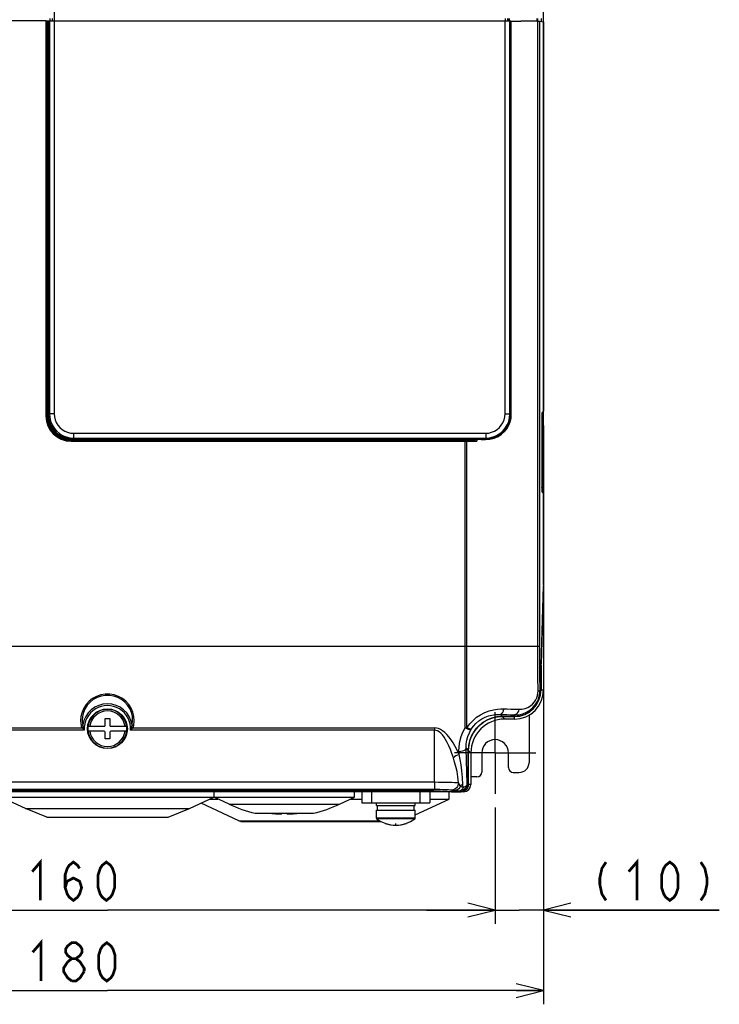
# Model space of a CAD drawing. Extents: x 27 to 410, y 32 to 287.
# Tile 6 of 30: x 78 to 129, y 120 to 192. Entities that reach past the tile are written whole.
import ezdxf

# ---------------------------------------------------------------- set-up
doc = ezdxf.new("R2010")
doc.units = 0
doc.header["$LTSCALE"] = 23.1
doc.linetypes.add('CENTER', pattern=[0.6, 0.375, -0.075, 0.075, -0.075])
doc.layers.get('0').update_dxf_attribs({"linetype": 'CONTINUOUS'})
for name, color, linetype in [('ALL_CURVE', 7, 'CONTINUOUS'), ('ALL_DIM', 7, 'CONTINUOUS'), ('DEFAULT_1', 7, 'CENTER')]:
    doc.layers.add(name, color=color, linetype=linetype)
doc.dimstyles.get("Standard").update_dxf_attribs({"dimtxt": 2.5, "dimasz": 2.5, "dimexe": 1.25, "dimexo": 0.625, "dimtad": 1, "dimcen": 2.5, "dimazin": 3, "dimtfac": 1, "dimtmove": 0, "dimatfit": 3})

# ---------------------------------------------------------------- blocks, each defined once
blk = doc.blocks.new('_OPEN')
at = {"color": 0, "linetype": 'BYBLOCK'}
for p, q in [((0, 0), (-1, 0.25)), ((-1, -0.25), (0, 0)), ((-1, 0), (0, 0))]:
    blk.add_line(p, q, dxfattribs=at)
blk = doc.blocks.new('*D4')
at = {"layer": 'ALL_DIM', "color": 2, "linetype": 'CONTINUOUS'}
for p, q in [((56.177, 134.689), (56.177, 126.197)), ((112.817, 134.689), (112.817, 126.197)), ((56.177, 127.197), (84.497, 127.197)), ((112.817, 127.197), (84.497, 127.197))]:
    blk.add_line(p, q, dxfattribs=at)
at = {"layer": 'ALL_DIM', "color": 2, "linetype": 'CONTINUOUS', "xscale": 2, "yscale": 2, "zscale": 2, "rotation": 180}
blk.add_blockref('_OPEN', (56.177, 127.197), dxfattribs=at)
at = {"layer": 'ALL_DIM', "color": 2, "linetype": 'CONTINUOUS', "xscale": 2, "yscale": 2, "zscale": 2}
blk.add_blockref('_OPEN', (112.817, 127.197), dxfattribs=at)
blk = doc.blocks.new('*D5')
at = {"layer": 'ALL_DIM', "color": 2, "linetype": 'CONTINUOUS'}
for p, q in [((52.637, 162.584), (52.637, 120.311)), ((116.357, 162.584), (116.357, 120.311)), ((52.637, 121.311), (84.497, 121.311)), ((116.357, 121.311), (84.497, 121.311))]:
    blk.add_line(p, q, dxfattribs=at)
at = {"layer": 'ALL_DIM', "color": 2, "linetype": 'CONTINUOUS', "xscale": 2, "yscale": 2, "zscale": 2, "rotation": 180}
blk.add_blockref('_OPEN', (52.637, 121.311), dxfattribs=at)
at = {"layer": 'ALL_DIM', "color": 2, "linetype": 'CONTINUOUS', "xscale": 2, "yscale": 2, "zscale": 2}
blk.add_blockref('_OPEN', (116.357, 121.311), dxfattribs=at)
blk = doc.blocks.new('*D7')
at = {"layer": 'ALL_DIM', "color": 2, "linetype": 'CONTINUOUS'}
for p, q in [((116.357, 162.584), (116.357, 126.197)), ((112.817, 134.689), (112.817, 126.197)), ((112.817, 127.197), (107.817, 127.197)), ((107.817, 127.197), (114.587, 127.197)), ((129.199, 127.197), (114.587, 127.197)), ((116.357, 127.197), (129.199, 127.197))]:
    blk.add_line(p, q, dxfattribs=at)
at = {"layer": 'ALL_DIM', "color": 2, "linetype": 'CONTINUOUS', "xscale": 2, "yscale": 2, "zscale": 2}
blk.add_blockref('_OPEN', (112.817, 127.197), dxfattribs=at)
at = {"layer": 'ALL_DIM', "color": 2, "linetype": 'CONTINUOUS', "xscale": 2, "yscale": 2, "zscale": 2, "rotation": 180}
blk.add_blockref('_OPEN', (116.357, 127.197), dxfattribs=at)

msp = doc.modelspace()

# ---------------------------------------------------------------- linework, layer by layer
at = {"color": 7, "linetype": 'CONTINUOUS'}
for p, q in [((80.603, 234.506), (80.603, 163.426)), ((116.357, 151.041), (116.357, 234.596)), ((80.001, 192.116), (58.367, 192.116)), ((80.001, 192.116), (80.001, 163.265)), ((80.072, 192.116), (80.072, 163.265)), ((80.072, 192.115), (80.169, 192.115)), ((80.143, 163.265), (80.143, 192.115)), ((80.143, 192.115), (80.199, 192.115)), ((80.169, 192.115), (80.169, 163.426)), ((80.256, 192.115), (80.256, 163.426)), ((80.296, 192.293), (80.296, 192.115)), ((80.45, 192.293), (80.45, 192.115)), ((80.603, 192.118), (113.543, 192.118)), ((113.543, 192.293), (113.543, 192.116)), ((113.543, 163.422), (113.543, 192.118)), ((113.72, 192.293), (113.72, 192.115)), ((113.786, 192.117), (113.786, 192.293)), ((113.867, 192.115), (113.867, 192.293)), ((113.897, 163.422), (113.897, 192.115)), ((113.96, 192.104), (113.897, 192.115)), ((113.96, 163.359), (113.96, 192.104)), ((114, 163.358), (114, 192.104)), ((115.864, 192.293), (115.864, 192.088)), ((115.911, 192.293), (115.911, 192.087)), ((115.937, 146.45), (115.937, 192.089)), ((116.081, 146.45), (116.081, 192.086)), ((116.081, 192.086), (116.348, 192.042)), ((116.18, 192.293), (116.18, 192.07)), ((116.348, 192.042), (116.348, 163.62)), ((80.143, 163.265), (80.001, 163.265)), ((80.169, 163.426), (80.256, 163.426)), ((80.603, 163.426), (80.256, 163.426)), ((113.543, 163.422), (113.897, 163.422)), ((113.897, 163.422), (113.96, 163.359)), ((114, 163.358), (113.96, 163.358)), ((116.254, 163.432), (116.251, 163.394)), ((116.354, 163.391), (116.251, 163.381)), ((116.258, 163.465), (116.254, 163.432)), ((116.296, 163.494), (116.258, 163.457)), ((116.262, 163.483), (116.268, 163.494)), ((116.268, 163.494), (116.277, 163.549)), ((116.348, 163.62), (116.277, 163.549)), ((116.287, 163.485), (116.297, 163.489)), ((116.297, 163.489), (116.322, 163.505)), ((116.353, 163.555), (116.357, 163.584)), ((116.354, 163.391), (116.357, 163.391)), ((116.354, 157.829), (116.354, 163.391)), ((116.244, 163.171), (116.244, 163.171)), ((116.244, 163.171), (116.244, 158.05)), ((116.244, 163.171), (116.244, 158.05)), ((82.019, 162.008), (82.019, 161.661)), ((82.019, 162.008), (112.129, 162.008)), ((112.129, 162.008), (112.129, 161.655)), ((81.842, 161.566), (81.842, 161.424)), ((110.823, 161.566), (81.842, 161.566)), ((81.842, 161.495), (110.823, 161.495)), ((81.842, 161.424), (111.491, 161.424)), ((82.019, 161.575), (82.019, 161.661)), ((82.019, 161.661), (111.157, 161.661)), ((82.019, 161.575), (111.157, 161.575)), ((110.627, 140.503), (110.627, 161.495)), ((110.758, 140.509), (110.758, 161.424)), ((110.823, 161.566), (110.823, 161.495)), ((111.144, 161.479), (111.157, 161.534)), ((111.157, 161.534), (111.157, 161.661)), ((111.491, 161.567), (111.811, 161.561)), ((111.491, 161.567), (111.491, 161.424)), ((111.519, 161.655), (111.539, 161.655)), ((111.539, 161.655), (112.129, 161.655)), ((111.811, 161.561), (112.108, 161.555)), ((112.129, 161.655), (112.141, 161.643)), ((116.244, 158.05), (116.244, 158.05)), ((116.251, 157.839), (116.354, 157.829)), ((116.251, 157.827), (116.254, 157.789)), ((116.254, 157.789), (116.258, 157.755)), ((116.258, 157.764), (116.296, 157.726)), ((116.262, 157.738), (116.268, 157.726)), ((116.268, 157.726), (116.277, 157.671)), ((116.277, 157.671), (116.348, 157.6)), ((116.297, 157.732), (116.287, 157.735)), ((116.348, 157.6), (116.348, 151.041)), ((116.357, 157.636), (116.353, 157.665)), ((116.354, 157.829), (116.357, 157.829)), ((116.357, 151.041), (116.348, 151.041)), ((116.357, 150.979), (116.356, 150.92)), ((116.357, 151.041), (116.357, 150.979)), ((116.347, 150.952), (116.172, 145.169)), ((116.18, 145.081), (116.355, 150.864)), ((116.355, 150.864), (116.344, 150.864)), ((116.356, 150.92), (116.355, 150.864)), ((116.357, 150.864), (116.357, 143.264)), ((58.236, 146.45), (116.081, 146.45)), ((116.177, 144.904), (116.168, 144.904)), ((116.168, 144.904), (116.168, 143.264)), ((116.18, 145.081), (116.169, 145.081)), ((116.177, 144.965), (116.177, 144.904)), ((116.177, 144.904), (116.177, 143.264)), ((116.168, 143.264), (116.101, 143.264)), ((116.177, 143.264), (116.357, 143.264)), ((84.32, 141.176), (84.674, 141.176)), ((84.32, 140.68), (84.32, 141.176)), ((84.674, 141.176), (84.674, 140.68)), ((112.989, 141.295), (113.342, 141.32)), ((113.18, 141.482), (113.332, 141.329)), ((113.332, 141.329), (114.233, 141.329)), ((114.233, 141.32), (113.342, 141.32)), ((113.522, 141.14), (113.342, 141.32)), ((114.233, 141.14), (113.525, 141.14)), ((114.233, 141.443), (114.233, 141.329)), ((114.233, 141.14), (114.233, 141.32)), ((115.295, 141.43), (115.295, 137.954)), ((60.602, 140.497), (82.639, 140.497)), ((82.804, 140.319), (60.602, 140.319)), ((83.045, 140.432), (83.044, 140.432)), ((83.082, 140.609), (84.249, 140.609)), ((84.249, 140.255), (83.082, 140.255)), ((84.745, 140.609), (85.912, 140.609)), ((85.912, 140.255), (84.745, 140.255)), ((85.949, 140.432), (85.95, 140.432)), ((108.392, 140.319), (86.19, 140.319)), ((86.355, 140.497), (108.392, 140.497)), ((108.392, 140.497), (108.392, 140.319)), ((108.392, 136.544), (108.392, 140.319)), ((84.32, 139.689), (84.32, 140.184)), ((84.674, 139.689), (84.32, 139.689)), ((84.674, 140.184), (84.674, 139.689)), ((110.183, 138.546), (110.178, 138.774)), ((110.708, 139.005), (110.858, 138.855)), ((110.858, 136.36), (110.858, 138.855)), ((111.047, 138.666), (110.867, 138.846)), ((110.867, 136.361), (110.867, 138.846)), ((111.047, 138.662), (111.047, 136.361)), ((111.844, 138.662), (111.844, 137.269)), ((113.791, 137.6), (113.791, 138.662)), ((111.493, 136.915), (111.047, 136.911)), ((114.145, 137.246), (114.587, 137.246)), ((60.602, 136.544), (108.392, 136.544)), ((60.602, 136.013), (108.392, 136.013)), ((107.782, 135.934), (61.212, 135.934)), ((81.134, 135.83), (81.134, 135.934)), ((87.86, 135.83), (87.86, 135.934)), ((107.507, 135.934), (107.507, 135.83)), ((109.808, 135.83), (107.857, 135.932)), ((108.392, 136.544), (108.392, 136.013)), ((110.258, 135.9), (110.328, 135.83)), ((110.475, 136.153), (110.472, 136.338)), ((110.788, 136.43), (110.858, 136.36)), ((111.047, 136.361), (110.867, 136.361)), ((76.709, 135.441), (92.285, 135.441)), ((78.513, 134.6), (76.713, 135.439)), ((90.481, 134.6), (92.281, 135.439)), ((91.981, 135.299), (92.566, 135.299)), ((92.285, 135.43), (92.285, 135.83)), ((93.379, 134.92), (92.285, 135.43)), ((92.285, 135.43), (102.551, 135.43)), ((101.457, 134.92), (102.551, 135.43)), ((102.27, 135.299), (103.082, 135.299)), ((102.551, 135.43), (102.551, 135.83)), ((103.082, 135.83), (103.082, 135.016)), ((103.79, 135.83), (103.79, 135.016)), ((106.976, 134.144), (109.454, 135.299)), ((107.33, 135.83), (107.33, 135.016)), ((108.038, 135.83), (108.038, 135.016)), ((108.038, 135.299), (109.454, 135.299)), ((109.454, 135.299), (109.454, 135.83)), ((109.631, 135.839), (109.631, 135.83)), ((109.637, 135.839), (109.637, 135.83)), ((109.637, 135.83), (110.328, 135.83)), ((110.335, 135.83), (110.439, 135.84)), ((110.516, 135.83), (110.335, 135.83)), ((80.072, 133.982), (78.513, 134.6)), ((78.513, 134.6), (90.481, 134.6)), ((88.922, 133.982), (90.481, 134.6)), ((94.089, 133.715), (91.337, 134.999)), ((93.379, 134.92), (101.457, 134.92)), ((103.082, 135.016), (108.038, 135.016)), ((104.144, 134.839), (104.144, 135.016)), ((104.144, 134.839), (106.976, 134.839)), ((104.144, 134.485), (106.976, 134.485)), ((104.144, 133.892), (104.144, 134.485)), ((104.215, 134.485), (104.215, 134.839)), ((106.905, 134.485), (106.905, 134.839)), ((106.976, 134.839), (106.976, 135.016)), ((106.976, 133.892), (106.976, 134.485)), ((80.072, 133.982), (88.922, 133.982)), ((95.294, 134.264), (99.542, 134.264)), ((96.917, 134.217), (97.241, 134.217)), ((97.241, 134.217), (97.241, 134.264)), ((97.595, 134.264), (97.595, 134.217)), ((97.595, 134.217), (97.919, 134.217)), ((106.976, 133.892), (104.144, 133.892)), ((106.962, 133.864), (104.158, 133.864)), ((94.232, 133.649), (94.089, 133.715)), ((94.089, 133.715), (104.38, 133.715)), ((94.232, 133.649), (104.504, 133.649))]:
    msp.add_line(p, q, dxfattribs=at)
at = {"color": 3, "linetype": 'CONTINUOUS'}
for p, q in [((81.842, 135.934), (81.842, 135.83)), ((87.152, 135.934), (87.152, 135.83)), ((109.631, 135.83), (59.363, 135.83))]:
    msp.add_line(p, q, dxfattribs=at)
at = {"color": 7, "linetype": 'CONTINUOUS'}
for points in [[(80.001, 192.116), (80.028, 192.116), (80.051, 192.116), (80.067, 192.116), (80.072, 192.116)], [(80.072, 192.115), (80.077, 192.115), (80.093, 192.115), (80.116, 192.115), (80.143, 192.115)], [(80.199, 192.115), (80.225, 192.115), (80.245, 192.115), (80.256, 192.115)], [(80.256, 192.115), (80.273, 192.116), (80.3, 192.116), (80.336, 192.117), (80.379, 192.117), (80.429, 192.117), (80.484, 192.118), (80.543, 192.118), (80.603, 192.118)], [(113.543, 192.118), (113.632, 192.118), (113.715, 192.117), (113.787, 192.117), (113.843, 192.116), (113.881, 192.116), (113.897, 192.115)], [(113.96, 192.104), (113.966, 192.104), (113.98, 192.104), (114.688, 192.099)], [(115.937, 192.089), (115.335, 192.095), (114.688, 192.099)], [(115.937, 192.089), (116.011, 192.089), (116.06, 192.088), (116.081, 192.086)], [(80.169, 163.426), (80.192, 163.135), (80.261, 162.852), (80.372, 162.584), (80.524, 162.337), (80.712, 162.116), (80.932, 161.928), (81.179, 161.777), (81.446, 161.665), (81.729, 161.597), (82.019, 161.575)], [(80.256, 163.426), (80.278, 163.149), (80.343, 162.879), (80.449, 162.623), (80.594, 162.388), (80.773, 162.178), (80.983, 161.998), (81.218, 161.854), (81.473, 161.748), (81.742, 161.683), (82.019, 161.661)], [(80.603, 163.426), (80.62, 163.204), (80.672, 162.988), (80.758, 162.782), (80.874, 162.592), (81.018, 162.423), (81.187, 162.279), (81.377, 162.162), (81.582, 162.077), (81.798, 162.025), (82.019, 162.008)], [(112.108, 161.555), (112.426, 161.574), (112.738, 161.647), (113.03, 161.769), (113.292, 161.935), (113.515, 162.136), (113.696, 162.361), (113.833, 162.602), (113.927, 162.851), (113.982, 163.104), (114, 163.358)], [(112.129, 161.655), (112.406, 161.676), (112.675, 161.741), (112.932, 161.847), (113.168, 161.992), (113.379, 162.172), (113.559, 162.383), (113.704, 162.62), (113.81, 162.876), (113.875, 163.145), (113.897, 163.422)], [(112.129, 162.008), (112.35, 162.025), (112.566, 162.077), (112.771, 162.162), (112.96, 162.278), (113.129, 162.422), (113.273, 162.591), (113.389, 162.78), (113.474, 162.985), (113.526, 163.201), (113.543, 163.422)], [(112.141, 161.643), (112.446, 161.661), (112.746, 161.73), (113.027, 161.846), (113.279, 162.004), (113.494, 162.195), (113.668, 162.409), (113.799, 162.639), (113.89, 162.875), (113.943, 163.116), (113.96, 163.359)], [(116.244, 163.171), (116.245, 163.235), (116.246, 163.295), (116.249, 163.348), (116.252, 163.392), (116.255, 163.427), (116.258, 163.453), (116.26, 163.471), (116.262, 163.481), (116.262, 163.483)], [(116.251, 163.394), (116.248, 163.353), (116.246, 163.309), (116.245, 163.262), (116.244, 163.216), (116.244, 163.171)], [(116.277, 163.549), (116.271, 163.538), (116.266, 163.52), (116.262, 163.495), (116.258, 163.465)], [(116.354, 163.391), (116.353, 163.401), (116.352, 163.41), (116.351, 163.417), (116.349, 163.424), (116.346, 163.43), (116.344, 163.435), (116.341, 163.44), (116.338, 163.445), (116.334, 163.45), (116.331, 163.454), (116.326, 163.458), (116.322, 163.462), (116.317, 163.466), (116.312, 163.469), (116.306, 163.472), (116.3, 163.474), (116.294, 163.476), (116.286, 163.478), (116.28, 163.479)], [(116.348, 163.62), (116.34, 163.567), (116.316, 163.519), (116.296, 163.494)], [(116.322, 163.505), (116.341, 163.528), (116.353, 163.555)], [(110.741, 161.495), (110.748, 161.49), (110.753, 161.474), (110.757, 161.451), (110.758, 161.424)], [(110.823, 161.566), (110.94, 161.563), (111.05, 161.552), (111.157, 161.534)], [(110.823, 161.495), (110.936, 161.493), (111.042, 161.488), (111.144, 161.479)], [(111.144, 161.479), (111.192, 161.473), (111.238, 161.466), (111.282, 161.46)], [(111.157, 161.661), (111.279, 161.66), (111.401, 161.658), (111.519, 161.655)], [(111.157, 161.575), (111.269, 161.573), (111.382, 161.57), (111.491, 161.567)], [(111.157, 161.534), (111.204, 161.521), (111.248, 161.508), (111.291, 161.495)], [(111.282, 161.46), (111.324, 161.453), (111.363, 161.447), (111.399, 161.441), (111.431, 161.435), (111.462, 161.429), (111.491, 161.424)], [(111.291, 161.495), (111.332, 161.482), (111.369, 161.469), (111.403, 161.457), (111.435, 161.445), (111.464, 161.435), (111.491, 161.424)], [(111.491, 161.567), (111.494, 161.599), (111.5, 161.627), (111.509, 161.647), (111.519, 161.655)], [(111.511, 161.566), (111.514, 161.599), (111.52, 161.627), (111.529, 161.647), (111.539, 161.655)], [(111.539, 161.655), (111.842, 161.649), (112.141, 161.643)], [(112.108, 161.555), (112.111, 161.587), (112.118, 161.616), (112.128, 161.635), (112.141, 161.643)], [(116.263, 157.737), (116.263, 157.737), (116.261, 157.742), (116.26, 157.753), (116.257, 157.77), (116.255, 157.794), (116.252, 157.824), (116.249, 157.865), (116.247, 157.917), (116.245, 157.98), (116.244, 158.05)], [(116.244, 158.05), (116.244, 158.005), (116.245, 157.958), (116.246, 157.912), (116.248, 157.868), (116.251, 157.827)], [(116.258, 157.755), (116.262, 157.725), (116.266, 157.701), (116.271, 157.682), (116.277, 157.671)], [(116.28, 157.741), (116.286, 157.742), (116.294, 157.744)], [(116.294, 157.744), (116.3, 157.746), (116.306, 157.748), (116.312, 157.751), (116.317, 157.755), (116.322, 157.758)], [(116.296, 157.726), (116.316, 157.702), (116.34, 157.653), (116.348, 157.6)], [(116.353, 157.665), (116.341, 157.692), (116.322, 157.715), (116.297, 157.732)], [(116.322, 157.758), (116.326, 157.762), (116.33, 157.766)], [(116.33, 157.766), (116.334, 157.77), (116.338, 157.775), (116.341, 157.779), (116.344, 157.784), (116.346, 157.79), (116.348, 157.795), (116.35, 157.802), (116.352, 157.809), (116.353, 157.818), (116.354, 157.829)], [(116.347, 150.952), (116.347, 150.98), (116.348, 151.01), (116.348, 151.041)], [(115.958, 143.183), (115.946, 144.26), (115.939, 145.352), (115.937, 146.45)], [(116.101, 143.264), (116.09, 144.315), (116.083, 145.379), (116.081, 146.45)], [(116.168, 144.904), (116.168, 144.996), (116.169, 145.085), (116.172, 145.169)], [(116.18, 145.081), (116.178, 145.025), (116.177, 144.965)], [(114.233, 141.443), (114.542, 141.46), (114.84, 141.528), (115.116, 141.642), (115.365, 141.796), (115.577, 141.979), (115.75, 142.181), (115.883, 142.391), (115.982, 142.604), (116.049, 142.819), (116.089, 143.039), (116.101, 143.264)], [(114.551, 141.85), (114.782, 141.861), (115.005, 141.91), (115.214, 141.992), (115.401, 142.104), (115.562, 142.238), (115.693, 142.386), (115.794, 142.54), (115.869, 142.697), (115.92, 142.856), (115.95, 143.018), (115.958, 143.183)], [(115.958, 143.183), (116.032, 143.207), (116.08, 143.235), (116.101, 143.264)], [(86.42, 140.677), (86.455, 141.01), (86.432, 141.337), (86.355, 141.651), (86.228, 141.943), (86.055, 142.209), (85.839, 142.442), (85.585, 142.638), (85.299, 142.792), (84.989, 142.897), (84.663, 142.951), (84.331, 142.951), (84.005, 142.897), (83.695, 142.792), (83.409, 142.638), (83.155, 142.442), (82.939, 142.209), (82.766, 141.943), (82.639, 141.651), (82.562, 141.337)], [(86.297, 140.715), (86.335, 141.026), (86.32, 141.333), (86.252, 141.628), (86.135, 141.904), (85.973, 142.156), (85.77, 142.378), (85.53, 142.564), (85.259, 142.71), (84.964, 142.81), (84.655, 142.861), (84.34, 142.861), (84.03, 142.81), (83.735, 142.71), (83.464, 142.564), (83.224, 142.378), (83.021, 142.156), (82.859, 141.904), (82.742, 141.628), (82.674, 141.333)], [(110.758, 140.509), (110.967, 140.793), (111.204, 141.046), (111.467, 141.268), (111.755, 141.46), (112.065, 141.618), (112.384, 141.739), (112.696, 141.82), (112.985, 141.866), (113.238, 141.884), (113.444, 141.885)], [(113.444, 141.885), (113.415, 141.758), (113.372, 141.648), (113.315, 141.562), (113.25, 141.505), (113.18, 141.482)], [(113.444, 141.885), (113.698, 141.878), (113.968, 141.87), (114.253, 141.861), (114.551, 141.85)], [(114.551, 141.85), (114.518, 141.722), (114.465, 141.611), (114.397, 141.524), (114.318, 141.466), (114.233, 141.443)], [(82.562, 141.337), (82.539, 141.01), (82.574, 140.677)], [(82.674, 141.333), (82.659, 141.026), (82.697, 140.715)], [(113.332, 141.329), (112.945, 141.299), (112.567, 141.208), (112.208, 141.06), (111.877, 140.857), (111.582, 140.605), (111.33, 140.31), (111.128, 139.979), (110.979, 139.62), (110.888, 139.243), (110.858, 138.855)], [(110.867, 138.846), (110.892, 139.198), (110.967, 139.544), (111.091, 139.874), (111.26, 140.184), (111.471, 140.467), (111.721, 140.716), (112.003, 140.927), (112.313, 141.096), (112.644, 141.22), (112.989, 141.295)], [(111.071, 140.393), (111.234, 140.62), (111.42, 140.822), (111.626, 140.999), (111.852, 141.152), (112.095, 141.277), (112.346, 141.372), (112.591, 141.435), (112.819, 141.47), (113.018, 141.483), (113.18, 141.482)], [(113.18, 141.482), (113.421, 141.474), (113.678, 141.465), (113.949, 141.455), (114.233, 141.443)], [(82.697, 140.715), (82.661, 140.7), (82.619, 140.687), (82.574, 140.677)], [(82.574, 140.677), (82.586, 140.624), (82.601, 140.577), (82.619, 140.535), (82.639, 140.497)], [(82.721, 140.551), (82.696, 140.532), (82.668, 140.514), (82.639, 140.497)], [(82.639, 140.497), (82.687, 140.44), (82.742, 140.381), (82.804, 140.319)], [(82.697, 140.715), (82.7, 140.668), (82.706, 140.624), (82.713, 140.586), (82.721, 140.551)], [(82.721, 140.551), (82.744, 140.479), (82.771, 140.402), (82.804, 140.319)], [(86.19, 140.319), (86.223, 140.402), (86.25, 140.479), (86.273, 140.551)], [(86.19, 140.319), (86.252, 140.381), (86.307, 140.44), (86.355, 140.497)], [(86.273, 140.551), (86.281, 140.586), (86.289, 140.625), (86.294, 140.668), (86.297, 140.715)], [(86.273, 140.551), (86.299, 140.532), (86.326, 140.514), (86.355, 140.497)], [(86.297, 140.715), (86.333, 140.7), (86.375, 140.687), (86.42, 140.677)], [(86.355, 140.497), (86.375, 140.535), (86.393, 140.577), (86.408, 140.624), (86.42, 140.677)], [(110.183, 138.546), (110.043, 138.862), (109.9, 139.145), (109.753, 139.402), (109.602, 139.634), (109.449, 139.839), (109.295, 140.017), (109.14, 140.168), (108.984, 140.291), (108.827, 140.386), (108.674, 140.45), (108.529, 140.486), (108.392, 140.497)], [(109.77, 138.309), (109.662, 138.634), (109.552, 138.926), (109.439, 139.19), (109.323, 139.429), (109.205, 139.641), (109.087, 139.824), (108.967, 139.979), (108.847, 140.106), (108.727, 140.204), (108.609, 140.27), (108.497, 140.307), (108.392, 140.319)], [(110.178, 138.774), (110.189, 139.137), (110.24, 139.501), (110.333, 139.855), (110.463, 140.191), (110.627, 140.503)], [(110.627, 140.503), (110.671, 140.504), (110.715, 140.506), (110.758, 140.509)], [(110.627, 140.503), (110.747, 140.444), (110.858, 140.401), (110.953, 140.377), (111.026, 140.374), (111.071, 140.393)], [(110.708, 139.005), (110.715, 139.296), (110.756, 139.588), (110.831, 139.872), (110.937, 140.142), (111.071, 140.393)], [(111.071, 140.393), (111.054, 140.389), (111.029, 140.391), (111, 140.398), (110.969, 140.409), (110.937, 140.421), (110.906, 140.435), (110.875, 140.449), (110.845, 140.463), (110.816, 140.478), (110.787, 140.493), (110.758, 140.509)], [(110.178, 138.774), (110.311, 138.785), (110.436, 138.809), (110.544, 138.846), (110.629, 138.893), (110.685, 138.947), (110.708, 139.005)], [(110.788, 136.43), (110.759, 137.258), (110.732, 138.117), (110.708, 139.005)], [(110.183, 138.546), (110.063, 138.5), (109.949, 138.443), (109.85, 138.378), (109.77, 138.309)], [(110.148, 136.487), (110.105, 136.915), (110.038, 137.306), (109.955, 137.664), (109.864, 137.997), (109.77, 138.309)], [(110.472, 136.338), (110.448, 136.87), (110.399, 137.352), (110.334, 137.788), (110.26, 138.183), (110.183, 138.546)], [(107.782, 135.934), (107.809, 135.934), (107.835, 135.933), (107.857, 135.932)], [(108.392, 136.544), (108.675, 136.543), (108.951, 136.54), (109.212, 136.536), (109.453, 136.531), (109.666, 136.524), (109.846, 136.516), (109.989, 136.507), (110.09, 136.497), (110.148, 136.487)], [(108.392, 136.013), (108.59, 136.013), (108.783, 136.01), (108.966, 136.006), (109.134, 136), (109.283, 135.994), (109.41, 135.986), (109.51, 135.977), (109.581, 135.967), (109.621, 135.957)], [(110.148, 136.487), (110.13, 136.35), (110.077, 136.223), (109.993, 136.113), (109.884, 136.029), (109.757, 135.975), (109.621, 135.957)], [(109.621, 135.957), (109.648, 135.948), (109.694, 135.939), (109.767, 135.929), (109.877, 135.919)], [(110.285, 136.258), (110.234, 136.148), (110.164, 136.055), (110.077, 135.983), (109.98, 135.937), (109.877, 135.919)], [(109.877, 135.919), (109.995, 135.911), (110.123, 135.905), (110.258, 135.9)], [(110.148, 136.487), (110.165, 136.436), (110.191, 136.38), (110.229, 136.32), (110.285, 136.258)], [(110.788, 136.43), (110.774, 136.312), (110.735, 136.201), (110.672, 136.1), (110.588, 136.016), (110.487, 135.953), (110.375, 135.914), (110.258, 135.9)], [(110.475, 136.153), (110.433, 136.052), (110.381, 135.973), (110.321, 135.921), (110.258, 135.9)], [(110.472, 136.338), (110.371, 136.304), (110.285, 136.258)], [(110.285, 136.258), (110.344, 136.215), (110.408, 136.18), (110.475, 136.153)], [(110.858, 136.36), (110.845, 136.242), (110.805, 136.13), (110.742, 136.03), (110.658, 135.946), (110.558, 135.883), (110.446, 135.843), (110.328, 135.83)], [(110.439, 135.84), (110.539, 135.871), (110.631, 135.92), (110.712, 135.986), (110.778, 136.066), (110.827, 136.158), (110.857, 136.258), (110.867, 136.361)], [(110.475, 136.153), (110.56, 136.183), (110.635, 136.222), (110.697, 136.267), (110.744, 136.318), (110.775, 136.373), (110.788, 136.43)]]:
    msp.add_lwpolyline(points, dxfattribs=at)
for radius in [1.453, 1.452]:
    msp.add_circle((84.497, 140.432), radius, dxfattribs=at)
for centre, radius, start, end in [((81.842, 163.265), 1.841, 180, 270), ((81.842, 163.265), 1.77, 180, 270), ((81.842, 163.265), 1.699, 180, 270), ((114.233, 143.264), 1.935, 270, 360), ((114.233, 143.264), 2.124, 270, 360), ((114.233, 143.264), 1.944, 270, 360), ((84.497, 140.432), 1.822, 8.93874, 171.06126), ((84.497, 140.432), 1.697, 356.16568, 183.83431), ((84.497, 140.432), 1.417, 7.17493, 172.82507), ((84.497, 140.432), 1.297, 7.84643, 172.15357), ((113.525, 138.662), 2.478, 90, 180), ((84.497, 140.432), 1.426, 172.86856, 187.13144), ((84.497, 140.432), 1.417, 187.17493, 352.82507), ((84.497, 140.432), 1.297, 187.84643, 352.15357), ((84.249, 140.68), 0.0708, 270, 360), ((84.249, 140.184), 0.0708, 0, 90), ((84.745, 140.68), 0.0708, 180, 270), ((84.745, 140.184), 0.0708, 90, 180), ((84.497, 140.432), 1.426, 352.86856, 7.13144), ((112.817, 138.662), 0.974, 0, 180), ((114.145, 137.6), 0.354, 180, 270), ((114.587, 137.954), 0.708, 270, 360), ((111.49, 137.269), 0.354, 270.49893, 359.91164), ((110.516, 136.361), 0.531, 270, 360), ((97.418, 143.583), 9.558, 245, 257.16041), ((97.418, 143.583), 9.558, 282.83959, 295), ((97.418, 143.583), 9.379, 263.52153, 266.94032), ((97.418, 143.583), 9.379, 273.05968, 276.4847), ((104.179, 133.892), 0.0354, 180, 232.45568), ((105.56, 135.689), 2.301, 232.45567, 307.54433), ((106.941, 133.892), 0.0354, 307.54432, 360)]:
    msp.add_arc(centre, radius, start, end, dxfattribs=at)
at = {"layer": 'ALL_CURVE', "color": 40, "linetype": 'CONTINUOUS'}
msp.add_line((105.56, 133.388), (105.56, 133.523), dxfattribs=at)
msp.add_arc((105.56, 135.689), 2.301, 250.21683, 289.78317, dxfattribs=at)
at = {"layer": 'ALL_DIM', "color": 2, "linetype": 'CONTINUOUS', "const_width": 0.2}
for points in [[(78.999, 129.997), (79.601, 130.697), (79.601, 127.897)], [(122.577, 129.997), (123.179, 130.697), (123.179, 127.897)], [(81.407, 128.831), (81.558, 129.297), (82.009, 129.531), (82.461, 129.297), (82.611, 128.831), (82.461, 128.364), (82.31, 128.131), (82.009, 127.897), (81.708, 128.131), (81.558, 128.364), (81.407, 128.831), (81.407, 129.764), (81.558, 130.231), (81.708, 130.464), (82.009, 130.697), (82.31, 130.464), (82.461, 130.231)], [(84.417, 127.897), (84.116, 128.131), (83.966, 128.364), (83.815, 128.831), (83.815, 129.764), (83.966, 130.231), (84.116, 130.464), (84.417, 130.697), (84.718, 130.464), (84.869, 130.231), (85.019, 129.764), (85.019, 128.831), (84.869, 128.364), (84.718, 128.131), (84.417, 127.897)], [(120.921, 130.697), (120.62, 130.231), (120.47, 129.531), (120.47, 129.064), (120.62, 128.364), (120.921, 127.897)], [(125.587, 127.897), (125.286, 128.131), (125.135, 128.364), (124.985, 128.831), (124.985, 129.764), (125.135, 130.231), (125.286, 130.464), (125.587, 130.697), (125.888, 130.464), (126.038, 130.231), (126.189, 129.764), (126.189, 128.831), (126.038, 128.364), (125.888, 128.131), (125.587, 127.897)], [(127.844, 130.697), (128.145, 130.231), (128.296, 129.531), (128.296, 129.064), (128.145, 128.364), (127.844, 127.897)], [(79.032, 124.111), (79.634, 124.811), (79.634, 122.011)], [(81.892, 123.645), (81.591, 123.878), (81.44, 124.111), (81.44, 124.345), (81.591, 124.578), (81.892, 124.811), (82.193, 124.811), (82.494, 124.578), (82.644, 124.345), (82.644, 124.111), (82.494, 123.878), (82.193, 123.645)], [(84.45, 122.011), (84.149, 122.245), (83.999, 122.478), (83.848, 122.945), (83.848, 123.878), (83.999, 124.345), (84.149, 124.578), (84.45, 124.811), (84.751, 124.578), (84.902, 124.345), (85.052, 123.878), (85.052, 122.945), (84.902, 122.478), (84.751, 122.245), (84.45, 122.011)], [(81.591, 123.411), (81.892, 123.645), (82.193, 123.645), (82.494, 123.411), (82.644, 123.178), (82.795, 122.945), (82.795, 122.711)], [(81.892, 122.011), (81.591, 122.245), (81.44, 122.478), (81.29, 122.711), (81.29, 122.945), (81.591, 123.411)], [(82.795, 122.711), (82.494, 122.245), (82.193, 122.011), (81.892, 122.011)]]:
    msp.add_lwpolyline(points, dxfattribs=at)
at = {"layer": 'DEFAULT_1', "color": 7, "linetype": 'CENTER'}
for q in [(112.817, 141.636), (109.844, 138.662), (115.791, 138.662), (112.817, 135.689)]:
    msp.add_line((112.817, 138.662), q, dxfattribs=at)

# ---------------------------------------------------------------- dimensions: what is measured, and where the dimension line sits
at = {"layer": 'ALL_DIM', "color": 2, "linetype": 'CONTINUOUS'}
for base, p1, p2, picture, middle in [((116.357, 121.311), (52.637, 162.584), (116.357, 162.584), '*D5', (78.43, 122.011)), ((116.357, 127.197), (112.817, 134.689), (116.357, 162.584), '*D7', (119.567, 127.897)), ((112.817, 127.197), (56.177, 134.689), (112.817, 134.689), '*D4', (78.397, 127.897))]:
    dim = msp.add_linear_dim(base=base, p1=p1, p2=p2, dimstyle='Standard', dxfattribs=at)
    dim.commit()
    dim.dimension.update_dxf_attribs({"geometry": picture, "text_midpoint": middle, "dimtype": 128})

doc.saveas('drawing.dxf')
